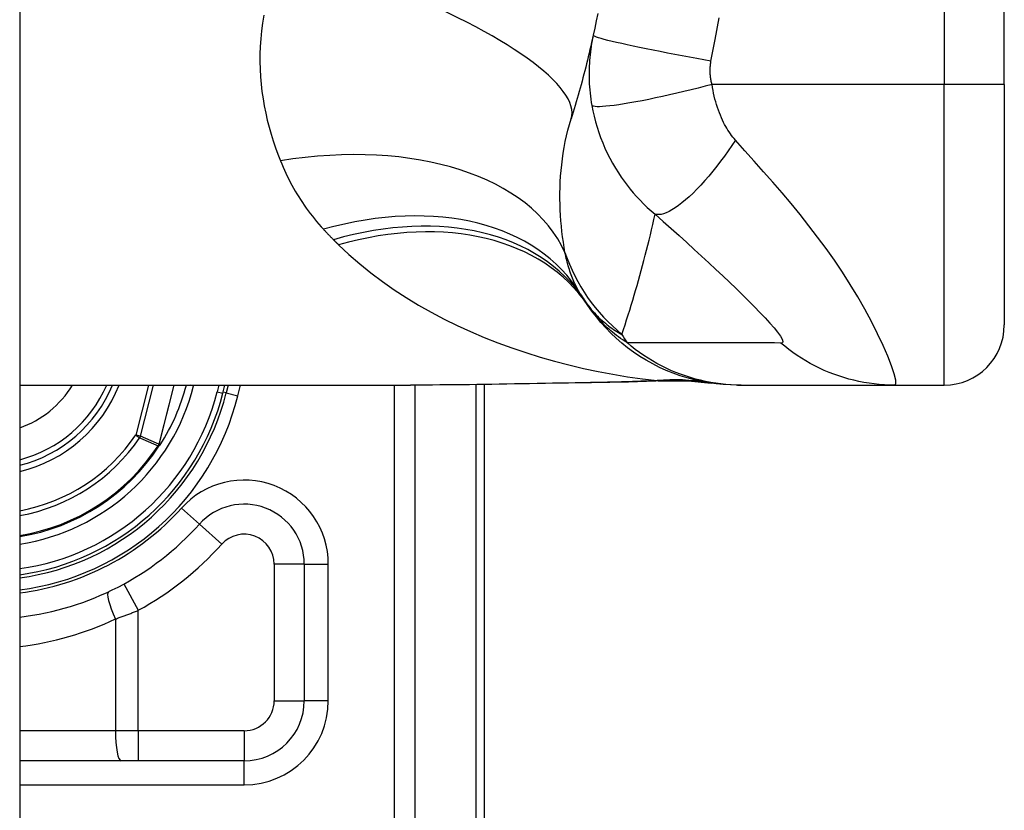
# Model space of a CAD drawing. Header units: inches. Extents: x 4.1 to 95.3, y 5.8 to 50.1.
# Tile 71 of 76: x 59.288 to 59.933, y 33.259 to 33.777. Entities that reach past the tile are written whole.
import ezdxf

# ---------------------------------------------------------------- set-up
doc = ezdxf.new("R2010")
doc.units = ezdxf.units.IN
doc.header["$MEASUREMENT"] = 0
doc.layers.add('Visible Edges(ANSI)', color=7, linetype='Continuous', lineweight=25)
doc.layers.add('Visible Tangent Edges(ANSI)', color=7, linetype='Continuous', lineweight=25)

msp = doc.modelspace()

# ---------------------------------------------------------------- linework, layer by layer
at = {"layer": 'Visible Edges(ANSI)'}
for p, q in [((59.28789, 38.02566), (59.28789, 18.51466)), ((59.93277, 33.73465), (59.93277, 34.10866)), ((59.93277, 33.73465), (59.93277, 33.57717)), ((59.28789, 33.5378), (59.54383, 33.5378)), ((59.421, 33.53246), (59.42235, 33.5378)), ((59.42439, 33.5378), (59.42311, 33.53267)), ((59.59239, 33.17166), (59.59239, 33.53816)), ((59.75801, 33.5378), (59.76044, 33.5378)), ((59.76044, 33.5378), (59.86086, 33.5378)), ((59.86086, 33.5378), (59.8934, 33.5378)), ((59.37978, 33.49851), (59.37911, 33.49772)), ((59.47428, 33.42048), (59.47428, 33.3311)), ((59.43491, 33.29173), (59.28789, 33.29173))]:
    msp.add_line(p, q, dxfattribs=at)
at = {"layer": 'Visible Edges(ANSI)', "flags": 128}
for points in [[(59.6665, 33.78112), (59.66555, 33.77637), (59.66456, 33.77163), (59.66354, 33.76691)], [(59.66354, 33.76691), (59.66302, 33.76455), (59.66249, 33.7622), (59.66195, 33.75986), (59.66141, 33.75752), (59.66086, 33.75519), (59.6603, 33.75286), (59.65973, 33.75054), (59.65916, 33.74823), (59.65858, 33.74593), (59.658, 33.74363), (59.6574, 33.74134), (59.6568, 33.73905), (59.6562, 33.73677), (59.65558, 33.7345), (59.65496, 33.73224), (59.65434, 33.72998), (59.6537, 33.72773), (59.65306, 33.72548), (59.65241, 33.72325), (59.65176, 33.72101), (59.6511, 33.71879), (59.65043, 33.71657), (59.64976, 33.71436), (59.64908, 33.71216)], [(59.75801, 33.5378), (59.75337, 33.53789), (59.74869, 33.53817), (59.74399, 33.53863), (59.73927, 33.53929), (59.73455, 33.54015), (59.72985, 33.54121), (59.72516, 33.54246), (59.72052, 33.54391), (59.71592, 33.54555), (59.71138, 33.54739), (59.70691, 33.54942), (59.70253, 33.55164), (59.69824, 33.55404), (59.69407, 33.55661), (59.69, 33.55934), (59.68607, 33.56224), (59.68227, 33.56528), (59.67861, 33.56847), (59.67511, 33.57178), (59.67177, 33.57522), (59.66858, 33.57876), (59.66557, 33.5824), (59.66272, 33.58613), (59.66005, 33.58993)], [(59.71051, 33.5406), (59.68672, 33.53976), (59.66241, 33.53926)], [(59.71051, 33.5406), (59.72569, 33.54055), (59.74081, 33.53906)], [(59.66241, 33.53926), (59.63224, 33.53878), (59.60235, 33.5383), (59.57285, 33.53794), (59.54383, 33.5378)], [(59.37982, 33.49856), (59.37979, 33.49852), (59.37975, 33.49849), (59.37972, 33.49846), (59.37968, 33.49842), (59.37963, 33.49839), (59.37959, 33.49836), (59.37955, 33.49833), (59.3795, 33.4983), (59.37946, 33.49828), (59.37941, 33.49825), (59.37937, 33.49822), (59.37932, 33.4982), (59.37927, 33.49817), (59.37923, 33.49815), (59.37918, 33.49813), (59.37914, 33.49811), (59.37909, 33.49808), (59.37904, 33.49806), (59.379, 33.49804), (59.37895, 33.49802), (59.37891, 33.498), (59.37887, 33.49798), (59.37882, 33.49796), (59.37878, 33.49794)], [(59.37997, 33.49873), (59.37996, 33.49873), (59.37995, 33.49872), (59.37995, 33.49871), (59.37994, 33.4987), (59.37994, 33.4987), (59.37993, 33.49869), (59.37993, 33.49868), (59.37992, 33.49867), (59.37992, 33.49866), (59.37991, 33.49866), (59.3799, 33.49865), (59.3799, 33.49864), (59.37989, 33.49863), (59.37989, 33.49863), (59.37988, 33.49862), (59.37987, 33.49861), (59.37987, 33.49861), (59.37986, 33.4986), (59.37986, 33.49859), (59.37985, 33.49858), (59.37984, 33.49858), (59.37984, 33.49857), (59.37983, 33.49856), (59.37982, 33.49856)]]:
    msp.add_lwpolyline(points, dxfattribs=at)
at = {"layer": 'Visible Edges(ANSI)'}
for centre, radius, start, end in [((59.75598, 33.65895), 0.11811, 211.30007, 213.52082), ((60.15256, 33.92166), 0.59381, 213.52082, 213.96213), ((59.8934, 33.57717), 0.03937, 270, 0), ((59.26639, 33.57166), 0.089, 283.9794, 337.63968), ((59.26639, 33.57166), 0.13497, 327.29811, 345.47206), ((59.26639, 33.57166), 0.1615, 277.65032, 346.02913), ((59.26639, 33.57166), 0.1595, 277.74684, 345.77595), ((59.26639, 33.57166), 0.1348, 279.17731, 326.73978), ((59.43491, 33.42048), 0.03937, 0, 138.10311), ((59.2664, 33.57166), 0.18701, 276.59695, 318.10311), ((59.43491, 33.3311), 0.03937, 270, 0)]:
    msp.add_arc(centre, radius, start, end, dxfattribs=at)
at = {"layer": 'Visible Tangent Edges(ANSI)'}
for p, q in [((59.8934, 34.10866), (59.8934, 33.73465)), ((59.8934, 33.73465), (59.74132, 33.73465)), ((59.93277, 33.73465), (59.8934, 33.73465)), ((59.8934, 33.5378), (59.8934, 33.73465)), ((59.37229, 33.5378), (59.36401, 33.50511)), ((59.367, 33.50435), (59.37548, 33.5378)), ((59.38882, 33.5378), (59.37899, 33.49902)), ((59.37914, 33.49898), (59.38898, 33.5378)), ((59.4018, 33.53733), (59.39996, 33.5378)), ((59.4018, 33.53733), (59.40192, 33.5378)), ((59.41829, 33.5378), (59.41718, 33.53343)), ((59.43075, 33.53076), (59.4325, 33.5378)), ((59.53305, 33.5378), (59.53305, 32.98056)), ((59.54697, 32.98056), (59.54697, 33.5378)), ((59.58662, 33.53809), (59.58662, 33.17166)), ((59.41718, 33.53343), (59.421, 33.53246)), ((59.42311, 33.53267), (59.42117, 33.53315)), ((59.42311, 33.53267), (59.43075, 33.53076)), ((59.367, 33.50435), (59.36401, 33.50511)), ((59.36401, 33.50511), (59.36656, 33.50337)), ((59.37852, 33.49811), (59.37878, 33.49794)), ((59.37878, 33.49794), (59.37911, 33.49772)), ((59.37879, 33.49846), (59.37892, 33.49839)), ((59.37899, 33.49902), (59.37914, 33.49898)), ((59.4056, 33.44677), (59.39388, 33.45729)), ((59.4056, 33.44677), (59.42025, 33.43363)), ((59.47428, 33.42048), (59.45459, 33.42048)), ((59.45459, 33.42048), (59.45459, 33.3311)), ((59.47428, 33.42048), (59.49002, 33.42048)), ((59.49002, 33.3311), (59.49002, 33.42048)), ((59.35612, 33.40758), (59.36557, 33.39031)), ((59.36557, 33.31142), (59.36557, 33.39031)), ((59.35062, 33.38461), (59.35062, 33.31142)), ((59.45459, 33.3311), (59.47428, 33.3311)), ((59.49002, 33.3311), (59.47428, 33.3311)), ((59.35062, 33.31142), (59.28789, 33.31142)), ((59.36557, 33.31142), (59.35062, 33.31142)), ((59.36557, 33.31142), (59.36557, 33.29173)), ((59.43491, 33.31142), (59.36557, 33.31142)), ((59.43491, 33.31142), (59.43491, 33.29173)), ((59.43491, 33.27599), (59.43491, 33.29173)), ((59.28789, 33.27599), (59.43491, 33.27599))]:
    msp.add_line(p, q, dxfattribs=at)
at = {"layer": 'Visible Tangent Edges(ANSI)', "flags": 128}
for points in [[(59.44773, 33.78003), (59.44689, 33.77488), (59.44623, 33.76976), (59.44573, 33.76467), (59.4454, 33.75962), (59.44523, 33.75461), (59.4452, 33.74963), (59.44533, 33.74469), (59.44561, 33.73979), (59.44602, 33.73493), (59.44657, 33.73011), (59.44726, 33.72533), (59.44807, 33.7206), (59.449, 33.71592), (59.45006, 33.71129), (59.45123, 33.7067), (59.45251, 33.70217), (59.4539, 33.6977), (59.45539, 33.69329), (59.45697, 33.68893), (59.45865, 33.68464)], [(59.74066, 33.74998), (59.74341, 33.76412), (59.7461, 33.77828)], [(59.66354, 33.76691), (59.66316, 33.76511), (59.66281, 33.7633), (59.66248, 33.76148), (59.66218, 33.75966), (59.66191, 33.75783), (59.66167, 33.75599), (59.66146, 33.75415), (59.66128, 33.7523), (59.66113, 33.75044), (59.661, 33.74858), (59.66091, 33.74672), (59.66084, 33.74485), (59.6608, 33.74296), (59.66079, 33.74106), (59.66082, 33.73914), (59.66087, 33.73719), (59.66097, 33.7352), (59.6611, 33.73315), (59.66126, 33.7311), (59.66146, 33.72909), (59.66169, 33.72708), (59.66196, 33.72504), (59.66227, 33.72298), (59.66261, 33.72091)], [(59.74066, 33.74998), (59.73602, 33.7508), (59.7313, 33.75165), (59.72652, 33.75253), (59.7217, 33.75342), (59.71687, 33.75433), (59.71207, 33.75525), (59.70734, 33.75617), (59.7027, 33.75709), (59.6982, 33.758), (59.69386, 33.7589), (59.68974, 33.75977), (59.68584, 33.76062), (59.68221, 33.76142), (59.67887, 33.76219), (59.67584, 33.76291), (59.67314, 33.76358), (59.67077, 33.7642), (59.66875, 33.76476), (59.66706, 33.76527), (59.66572, 33.76571), (59.66471, 33.7661), (59.66402, 33.76643), (59.66364, 33.7667), (59.66354, 33.76691)], [(59.74132, 33.73465), (59.74115, 33.73532), (59.741, 33.73599), (59.74085, 33.73666), (59.74073, 33.73731), (59.74061, 33.73797), (59.74051, 33.73865), (59.74042, 33.73932), (59.74034, 33.73998), (59.74028, 33.74063), (59.74022, 33.74127), (59.74018, 33.7419), (59.74015, 33.74253), (59.74013, 33.74316), (59.74013, 33.74378), (59.74013, 33.74441), (59.74014, 33.74503), (59.74017, 33.74566), (59.74021, 33.74628), (59.74025, 33.7469), (59.74031, 33.74752), (59.74038, 33.74814), (59.74046, 33.74875), (59.74055, 33.74937), (59.74066, 33.74998)], [(59.74132, 33.73465), (59.73682, 33.73349), (59.73224, 33.73233), (59.72759, 33.73118), (59.7229, 33.73005), (59.71819, 33.72894), (59.7135, 33.72786), (59.70886, 33.72683), (59.7043, 33.72585), (59.69986, 33.72493), (59.69555, 33.72407), (59.69143, 33.72328), (59.68751, 33.72258), (59.68382, 33.72196), (59.68039, 33.72142), (59.67723, 33.72098), (59.67437, 33.72063), (59.67182, 33.72037), (59.66958, 33.7202), (59.66765, 33.72012), (59.66604, 33.72012), (59.66474, 33.72021), (59.66375, 33.72037), (59.66304, 33.72061), (59.66261, 33.72091)], [(59.75673, 33.69818), (59.75585, 33.69919), (59.755, 33.70024), (59.75417, 33.70131), (59.75335, 33.70243), (59.75256, 33.70358), (59.75179, 33.70476), (59.75104, 33.70598), (59.75031, 33.70723), (59.7496, 33.70851), (59.74891, 33.70984), (59.74822, 33.71123), (59.74752, 33.71279), (59.7468, 33.71449), (59.74613, 33.71621), (59.74549, 33.71793), (59.74489, 33.71968), (59.74432, 33.72148), (59.74378, 33.7233), (59.74328, 33.72514), (59.74282, 33.72702), (59.74238, 33.72891), (59.74199, 33.73081), (59.74164, 33.73273), (59.74132, 33.73465)], [(59.66261, 33.72091), (59.6633, 33.71738), (59.66409, 33.71385), (59.66499, 33.71032), (59.66601, 33.70681), (59.66714, 33.70333), (59.66837, 33.69987), (59.66972, 33.69644), (59.67117, 33.69305), (59.67273, 33.6897), (59.67438, 33.68641), (59.67617, 33.68311), (59.6781, 33.67982), (59.68, 33.67677), (59.68184, 33.67401), (59.68371, 33.67136), (59.68565, 33.66877), (59.68767, 33.66622), (59.68976, 33.66372), (59.69193, 33.66126), (59.69418, 33.65885), (59.69651, 33.65648), (59.69893, 33.65416), (59.70144, 33.65189), (59.70405, 33.64966)], [(59.64503, 33.62465), (59.64447, 33.628), (59.64395, 33.63139), (59.64347, 33.63483), (59.64305, 33.6383), (59.64268, 33.64181), (59.64237, 33.64535), (59.64211, 33.64892), (59.64192, 33.65252), (59.64179, 33.65614), (59.64172, 33.65979), (59.64173, 33.66346), (59.6418, 33.66715), (59.64195, 33.67087), (59.64217, 33.6746), (59.64248, 33.67835), (59.64286, 33.68212), (59.64333, 33.6859), (59.64388, 33.68969), (59.64452, 33.69347), (59.64525, 33.69724), (59.64607, 33.701), (59.64698, 33.70475), (59.64798, 33.70847), (59.64908, 33.71216)], [(59.75673, 33.69818), (59.75437, 33.6947), (59.75195, 33.69123), (59.74947, 33.6878), (59.74695, 33.68441), (59.74439, 33.68108), (59.7418, 33.67785), (59.73919, 33.67471), (59.73659, 33.6717), (59.73399, 33.66882), (59.73142, 33.66611), (59.72888, 33.66356), (59.72639, 33.6612), (59.72397, 33.65904), (59.72162, 33.65708), (59.71935, 33.65534), (59.71718, 33.65383), (59.71511, 33.65253), (59.71316, 33.65147), (59.71132, 33.65063), (59.70961, 33.65002), (59.70802, 33.64962), (59.70657, 33.64944), (59.70524, 33.64945), (59.70405, 33.64966)], [(59.86086, 33.5378), (59.86168, 33.53862), (59.86162, 33.5411), (59.86069, 33.54509), (59.85895, 33.55039), (59.85648, 33.55674), (59.85341, 33.56384), (59.84982, 33.57146), (59.8458, 33.57939), (59.84143, 33.58746), (59.83677, 33.59559), (59.83186, 33.60366), (59.82675, 33.61165), (59.82146, 33.61951), (59.81602, 33.62722), (59.81046, 33.63478), (59.80477, 33.64219), (59.79899, 33.64947), (59.79312, 33.65663), (59.78718, 33.66368), (59.78119, 33.67062), (59.77515, 33.6775), (59.76904, 33.68439), (59.76287, 33.69131), (59.75673, 33.69818)], [(59.45865, 33.68464), (59.45949, 33.6826), (59.46036, 33.68057), (59.46126, 33.67856), (59.46219, 33.67656), (59.46314, 33.67458), (59.46413, 33.67261), (59.46514, 33.67065), (59.46618, 33.66872), (59.46725, 33.66679), (59.46835, 33.66488), (59.46947, 33.66299), (59.47063, 33.66111), (59.47182, 33.65925), (59.47303, 33.6574), (59.47428, 33.65557), (59.47556, 33.65376), (59.47686, 33.65196), (59.4782, 33.65018), (59.47957, 33.64841), (59.48096, 33.64666), (59.48239, 33.64493), (59.48385, 33.64322), (59.48534, 33.64152), (59.48686, 33.63984)], [(59.68231, 33.57104), (59.68336, 33.57419), (59.68439, 33.57736), (59.68542, 33.58054), (59.68643, 33.58373), (59.68743, 33.58693), (59.68842, 33.59014), (59.68939, 33.59336), (59.69036, 33.59659), (59.69131, 33.59983), (59.69224, 33.60308), (59.69317, 33.60634), (59.69408, 33.60961), (59.69498, 33.61289), (59.69587, 33.61619), (59.69674, 33.61949), (59.69761, 33.6228), (59.69846, 33.62612), (59.69929, 33.62945), (59.70012, 33.63279), (59.70093, 33.63615), (59.70173, 33.63951), (59.70251, 33.64289), (59.70329, 33.64627), (59.70405, 33.64966)], [(59.70405, 33.64966), (59.70936, 33.64499), (59.71463, 33.64031), (59.71977, 33.63572), (59.72479, 33.63119), (59.72971, 33.62671), (59.73455, 33.62227), (59.73928, 33.61789), (59.74392, 33.61357), (59.74844, 33.60931), (59.75284, 33.60511), (59.75713, 33.60099), (59.76128, 33.59695), (59.76528, 33.59299), (59.76911, 33.58914), (59.77274, 33.58541), (59.77613, 33.58183), (59.77923, 33.57844), (59.78198, 33.57528), (59.7843, 33.57243), (59.78609, 33.56995), (59.78726, 33.56794), (59.78772, 33.56646), (59.78744, 33.56558), (59.7864, 33.56533)], [(59.48686, 33.63984), (59.48712, 33.63956), (59.48739, 33.63927), (59.48766, 33.63898), (59.48793, 33.63869), (59.4882, 33.6384), (59.48846, 33.63812), (59.48873, 33.63783), (59.489, 33.63755), (59.48928, 33.63726), (59.48955, 33.63697), (59.48982, 33.63669), (59.49009, 33.63641), (59.49036, 33.63612), (59.49064, 33.63584), (59.49091, 33.63556), (59.49119, 33.63527), (59.49146, 33.63499), (59.49174, 33.63471), (59.49201, 33.63443), (59.49229, 33.63415), (59.49257, 33.63387), (59.49284, 33.63359), (59.49312, 33.63331), (59.4934, 33.63303)], [(59.4934, 33.63303), (59.49354, 33.63289), (59.49368, 33.63275), (59.49382, 33.63261), (59.49396, 33.63247), (59.49411, 33.63233), (59.49425, 33.63219), (59.49439, 33.63205), (59.49453, 33.63191), (59.49467, 33.63177), (59.49481, 33.63163), (59.49495, 33.63149), (59.49509, 33.63135), (59.49523, 33.63121), (59.49537, 33.63107), (59.49551, 33.63093), (59.49566, 33.6308), (59.4958, 33.63066), (59.49594, 33.63052), (59.49608, 33.63038), (59.49622, 33.63024), (59.49636, 33.6301), (59.4965, 33.62996), (59.49664, 33.62982), (59.49678, 33.62969)], [(59.49678, 33.62969), (59.50355, 33.6233), (59.51059, 33.61717), (59.51788, 33.61127), (59.52541, 33.60562), (59.53314, 33.60022), (59.54107, 33.59506), (59.54919, 33.59014), (59.55746, 33.58546), (59.56589, 33.58102), (59.57448, 33.5768), (59.58321, 33.5728), (59.59208, 33.56903), (59.60107, 33.56548), (59.61018, 33.56215), (59.6194, 33.55905), (59.62871, 33.55615), (59.6381, 33.55348), (59.64757, 33.55102), (59.65711, 33.54877), (59.6667, 33.54674), (59.67634, 33.54492), (59.68602, 33.54331), (59.69573, 33.54191), (59.70545, 33.54072)], [(59.65506, 33.59759), (59.65449, 33.59855), (59.65393, 33.59952), (59.65339, 33.6005), (59.65286, 33.6015), (59.65234, 33.60252), (59.65184, 33.60354), (59.65135, 33.60459), (59.65087, 33.60565), (59.65041, 33.60672), (59.64996, 33.60781), (59.64952, 33.60892), (59.6491, 33.61003), (59.64869, 33.61117), (59.64829, 33.61232), (59.64791, 33.61348), (59.64754, 33.61466), (59.64718, 33.61586), (59.64683, 33.61707), (59.6465, 33.61829), (59.64618, 33.61954), (59.64587, 33.62079), (59.64558, 33.62206), (59.6453, 33.62335), (59.64503, 33.62465)], [(59.65751, 33.59373), (59.65844, 33.59236), (59.65938, 33.59104), (59.66033, 33.58977), (59.6613, 33.58853), (59.66227, 33.58734), (59.66326, 33.58619), (59.66426, 33.58508), (59.66526, 33.584), (59.66628, 33.58296), (59.6673, 33.58196), (59.66833, 33.58098), (59.66937, 33.58004), (59.67042, 33.57914), (59.67147, 33.57826), (59.67253, 33.57741), (59.6736, 33.5766), (59.67467, 33.57581), (59.67575, 33.57505), (59.67683, 33.57431), (59.67792, 33.57361), (59.67901, 33.57293), (59.6801, 33.57227), (59.6812, 33.57164), (59.68231, 33.57104)], [(59.68588, 33.56537), (59.68437, 33.56636), (59.68291, 33.56735), (59.68149, 33.56834), (59.68012, 33.56934), (59.67879, 33.57035), (59.6775, 33.57135), (59.67625, 33.57236), (59.67503, 33.57338), (59.67386, 33.57439), (59.67272, 33.57541), (59.67162, 33.57643), (59.67055, 33.57745), (59.66951, 33.57848), (59.66851, 33.5795), (59.66753, 33.58053), (59.66659, 33.58156), (59.66568, 33.5826), (59.6648, 33.58363), (59.66394, 33.58467), (59.66311, 33.58572), (59.66231, 33.58676), (59.66153, 33.58781), (59.66078, 33.58887), (59.66005, 33.58993)], [(59.76044, 33.5378), (59.75712, 33.53785), (59.7538, 33.53799), (59.75046, 33.53823), (59.74712, 33.53858), (59.74379, 33.53902), (59.74045, 33.53956), (59.73713, 33.5402), (59.73381, 33.54095), (59.73052, 33.54179), (59.72724, 33.54273), (59.72399, 33.54377), (59.72077, 33.5449), (59.71759, 33.54614), (59.71444, 33.54746), (59.71134, 33.54888), (59.70828, 33.55039), (59.70527, 33.55198), (59.70231, 33.55366), (59.69942, 33.55543), (59.69658, 33.55727), (59.6938, 33.55919), (59.69109, 33.56118), (59.68845, 33.56324), (59.68588, 33.56537)], [(59.7864, 33.56533), (59.78218, 33.56537), (59.77799, 33.56537), (59.7738, 33.56537), (59.76961, 33.56537), (59.76543, 33.56537), (59.76124, 33.56537), (59.75706, 33.56537), (59.75287, 33.56537), (59.74869, 33.56537), (59.7445, 33.56537), (59.74032, 33.56537), (59.73613, 33.56537), (59.73195, 33.56537), (59.72776, 33.56537), (59.72357, 33.56537), (59.71939, 33.56537), (59.7152, 33.56537), (59.71102, 33.56537), (59.70683, 33.56537), (59.70264, 33.56537), (59.69846, 33.56537), (59.69428, 33.56537), (59.69008, 33.56537), (59.68588, 33.56537)], [(59.86086, 33.5378), (59.85755, 33.53785), (59.85422, 33.53799), (59.85088, 33.53823), (59.84754, 33.53858), (59.8442, 33.53902), (59.84087, 33.53956), (59.83754, 33.5402), (59.83423, 33.54094), (59.83093, 33.54178), (59.82766, 33.54272), (59.82441, 33.54376), (59.8212, 33.5449), (59.81802, 33.54613), (59.81487, 33.54745), (59.81178, 33.54887), (59.80872, 33.55037), (59.80572, 33.55197), (59.80277, 33.55365), (59.79988, 33.55541), (59.79705, 33.55725), (59.79429, 33.55916), (59.79159, 33.56115), (59.78895, 33.56321), (59.7864, 33.56533)], [(59.70545, 33.54072), (59.70367, 33.54064), (59.70189, 33.54056), (59.7001, 33.54048), (59.69831, 33.54041), (59.69652, 33.54034), (59.69472, 33.54027), (59.69292, 33.54021), (59.69111, 33.54014), (59.68931, 33.54008), (59.68749, 33.54003), (59.68568, 33.53997), (59.68386, 33.53992), (59.68204, 33.53986), (59.68022, 33.53981), (59.67839, 33.53977), (59.67656, 33.53972), (59.67472, 33.53968), (59.67289, 33.53963), (59.67105, 33.53959), (59.66921, 33.53956), (59.66737, 33.53952), (59.66552, 33.53948), (59.66367, 33.53945), (59.66182, 33.53942)], [(59.70545, 33.54072), (59.70563, 33.54071), (59.7058, 33.54071), (59.70596, 33.54071), (59.70613, 33.5407), (59.70629, 33.5407), (59.70644, 33.54069), (59.70659, 33.54069), (59.70674, 33.54068), (59.70688, 33.54068), (59.70702, 33.54068), (59.70715, 33.54067), (59.70728, 33.54067), (59.7074, 33.54067), (59.70752, 33.54066), (59.70763, 33.54066), (59.70774, 33.54065), (59.70784, 33.54065), (59.70794, 33.54065), (59.70804, 33.54064), (59.70812, 33.54064), (59.70821, 33.54063), (59.70829, 33.54063), (59.70836, 33.54062), (59.70843, 33.54062)], [(59.70843, 33.54062), (59.70851, 33.54061), (59.7086, 33.54061), (59.70869, 33.54061), (59.70877, 33.5406), (59.70886, 33.5406), (59.70895, 33.54059), (59.70903, 33.54059), (59.70912, 33.54059), (59.70921, 33.54059), (59.70929, 33.54058), (59.70938, 33.54058), (59.70947, 33.54058), (59.70955, 33.54058), (59.70964, 33.54058), (59.70973, 33.54058), (59.70982, 33.54058), (59.7099, 33.54058), (59.70999, 33.54058), (59.71008, 33.54059), (59.71017, 33.54059), (59.71025, 33.54059), (59.71034, 33.54059), (59.71043, 33.5406), (59.71051, 33.5406)], [(59.66182, 33.53942), (59.65679, 33.53934), (59.65177, 33.53925), (59.64676, 33.53916), (59.64175, 33.53907), (59.63675, 33.53898), (59.63176, 33.53889), (59.62678, 33.5388), (59.62181, 33.53871), (59.61685, 33.53862), (59.6119, 33.53854), (59.60696, 33.53845), (59.60203, 33.53837), (59.59711, 33.53829), (59.5922, 33.53822), (59.5873, 33.53815), (59.58242, 33.53808), (59.57755, 33.53802), (59.57269, 33.53796), (59.56785, 33.53792), (59.56302, 33.53788), (59.5582, 33.53784), (59.5534, 33.53782), (59.54861, 33.5378), (59.54383, 33.5378)], [(59.66241, 33.53926), (59.66239, 33.53926), (59.66236, 33.53926), (59.66234, 33.53926), (59.66231, 33.53926), (59.66229, 33.53926), (59.66226, 33.53927), (59.66224, 33.53927), (59.66221, 33.53927), (59.66219, 33.53928), (59.66216, 33.53928), (59.66214, 33.53929), (59.66211, 33.5393), (59.66209, 33.5393), (59.66207, 33.53931), (59.66204, 33.53932), (59.66202, 33.53933), (59.66199, 33.53934), (59.66197, 33.53935), (59.66194, 33.53936), (59.66192, 33.53937), (59.6619, 33.53938), (59.66187, 33.53939), (59.66185, 33.53941), (59.66182, 33.53942)], [(59.36656, 33.50337), (59.36706, 33.50315), (59.36755, 33.50293), (59.36805, 33.50271), (59.36855, 33.50249), (59.36905, 33.50227), (59.36955, 33.50205), (59.37004, 33.50183), (59.37054, 33.50161), (59.37104, 33.50139), (59.37154, 33.50117), (59.37204, 33.50095), (59.37254, 33.50073), (59.37303, 33.50051), (59.37353, 33.50029), (59.37403, 33.50007), (59.37453, 33.49985), (59.37503, 33.49963), (59.37553, 33.49942), (59.37603, 33.4992), (59.37653, 33.49898), (59.37702, 33.49876), (59.37752, 33.49854), (59.37802, 33.49833), (59.37852, 33.49811)], [(59.37899, 33.49902), (59.37849, 33.49924), (59.37799, 33.49946), (59.37749, 33.49968), (59.37699, 33.4999), (59.37649, 33.50012), (59.37599, 33.50034), (59.37549, 33.50056), (59.37499, 33.50079), (59.37449, 33.50101), (59.37399, 33.50123), (59.37349, 33.50145), (59.37299, 33.50167), (59.37249, 33.50189), (59.37199, 33.50212), (59.37149, 33.50234), (59.37099, 33.50256), (59.37049, 33.50279), (59.36999, 33.50301), (59.36949, 33.50323), (59.369, 33.50346), (59.3685, 33.50368), (59.368, 33.5039), (59.3675, 33.50413), (59.367, 33.50435)], [(59.37879, 33.49846), (59.37877, 33.49844), (59.37876, 33.49843), (59.37875, 33.49842), (59.37874, 33.4984), (59.37873, 33.49839), (59.37872, 33.49837), (59.37871, 33.49836), (59.37869, 33.49835), (59.37868, 33.49833), (59.37867, 33.49832), (59.37866, 33.4983), (59.37865, 33.49829), (59.37864, 33.49827), (59.37863, 33.49826), (59.37862, 33.49824), (59.37861, 33.49823), (59.37859, 33.49821), (59.37858, 33.4982), (59.37857, 33.49818), (59.37856, 33.49817), (59.37855, 33.49815), (59.37854, 33.49814), (59.37853, 33.49812), (59.37852, 33.49811)], [(59.37879, 33.49846), (59.37878, 33.49843), (59.37878, 33.49841), (59.37877, 33.49839), (59.37877, 33.49837), (59.37877, 33.49835), (59.37876, 33.49833), (59.37876, 33.4983), (59.37876, 33.49828), (59.37876, 33.49826), (59.37876, 33.49824), (59.37876, 33.49822), (59.37876, 33.4982), (59.37876, 33.49817), (59.37876, 33.49815), (59.37876, 33.49813), (59.37876, 33.49811), (59.37876, 33.49809), (59.37876, 33.49807), (59.37876, 33.49804), (59.37877, 33.49802), (59.37877, 33.498), (59.37877, 33.49798), (59.37878, 33.49796), (59.37878, 33.49794)], [(59.37878, 33.49794), (59.37878, 33.49796), (59.37879, 33.49798), (59.37879, 33.498), (59.3788, 33.49802), (59.3788, 33.49804), (59.37881, 33.49806), (59.37881, 33.49807), (59.37882, 33.49809), (59.37882, 33.49811), (59.37883, 33.49813), (59.37883, 33.49815), (59.37884, 33.49817), (59.37884, 33.49819), (59.37885, 33.49821), (59.37886, 33.49823), (59.37886, 33.49824), (59.37887, 33.49826), (59.37888, 33.49828), (59.37888, 33.4983), (59.37889, 33.49832), (59.3789, 33.49834), (59.37891, 33.49835), (59.37892, 33.49837), (59.37892, 33.49839)], [(59.37899, 33.49902), (59.37898, 33.499), (59.37897, 33.49897), (59.37897, 33.49895), (59.37896, 33.49892), (59.37895, 33.4989), (59.37895, 33.49888), (59.37894, 33.49885), (59.37893, 33.49883), (59.37892, 33.4988), (59.37892, 33.49878), (59.37891, 33.49876), (59.3789, 33.49873), (59.37889, 33.49871), (59.37888, 33.49869), (59.37887, 33.49866), (59.37886, 33.49864), (59.37886, 33.49862), (59.37885, 33.49859), (59.37884, 33.49857), (59.37883, 33.49855), (59.37882, 33.49852), (59.37881, 33.4985), (59.3788, 33.49848), (59.37879, 33.49846)], [(59.37892, 33.49839), (59.37894, 33.49841), (59.37895, 33.49844), (59.37896, 33.49846), (59.37897, 33.49849), (59.37898, 33.49851), (59.37899, 33.49853), (59.379, 33.49856), (59.37901, 33.49858), (59.37902, 33.49861), (59.37903, 33.49863), (59.37904, 33.49866), (59.37904, 33.49868), (59.37905, 33.49871), (59.37906, 33.49873), (59.37907, 33.49876), (59.37908, 33.49878), (59.37909, 33.49881), (59.37909, 33.49883), (59.3791, 33.49886), (59.37911, 33.49888), (59.37912, 33.49891), (59.37912, 33.49893), (59.37913, 33.49896), (59.37914, 33.49898)], [(59.35062, 33.38461), (59.35125, 33.38483), (59.35187, 33.38506), (59.3525, 33.38528), (59.35313, 33.38551), (59.35375, 33.38573), (59.35438, 33.38596), (59.355, 33.38619), (59.35563, 33.38642), (59.35625, 33.38666), (59.35688, 33.38689), (59.3575, 33.38713), (59.35813, 33.38736), (59.35875, 33.3876), (59.35937, 33.38784), (59.36, 33.38808), (59.36062, 33.38832), (59.36124, 33.38857), (59.36186, 33.38881), (59.36248, 33.38906), (59.3631, 33.38931), (59.36372, 33.38955), (59.36434, 33.3898), (59.36495, 33.39005), (59.36557, 33.39031)]]:
    msp.add_lwpolyline(points, dxfattribs=at)
at = {"layer": 'Visible Tangent Edges(ANSI)'}
for centre, radius, start, end in [((60.05316, 33.80093), 0.43633, 211.79568, 212.67565), ((59.26639, 33.57166), 0.06549, 289.16587, 328.86781), ((59.26639, 33.57166), 0.08547, 284.56944, 336.6625), ((59.26639, 33.57166), 0.09294, 283.37595, 338.63462), ((59.26639, 33.57166), 0.1397, 278.85335, 345.77595), ((59.26639, 33.57166), 0.15556, 277.94415, 345.77595), ((59.26639, 33.57166), 0.16937, 277.29269, 346.02913), ((59.26639, 33.57166), 0.11814, 280.48522, 325.71954), ((59.26639, 33.57166), 0.12123, 280.21522, 325.71954), ((59.26639, 33.57166), 0.1341, 279.2258, 326.73978), ((59.43491, 33.42048), 0.05512, 0, 138.10311), ((59.2664, 33.57166), 0.17126, 277.20664, 318.10311), ((59.43491, 33.42048), 0.01969, 0, 138.10311), ((59.2664, 33.57166), 0.20669, 298.671, 318.10311), ((59.26267, 33.57166), 0.20669, 277.00862, 295.18561), ((59.43491, 33.3311), 0.05512, 270, 0), ((59.43491, 33.3311), 0.01969, 270, 0)]:
    msp.add_arc(centre, radius, start, end, dxfattribs=at)
for centre, major_axis, ratio, start_param, end_param in [((59.46109, 33.77054), (0.18799, -0.05839), 0.249251, 0, 1.285379), ((59.45865, 33.5631), (0.19017, 0.05083), 0.604241, 0.09545, 1.410679), ((59.48686, 33.49533), (0.1682, 0.10227), 0.678602, 0, 1.179478), ((59.4934, 33.48502), (0.16411, 0.10871), 0.689059, 0, 1.142601), ((59.49678, 33.47996), (0.16327, 0.10997), 0.696909, 0, 1.131926), ((59.75686, 33.66158), (0.11201, -0.03746), 0.992002, 3.787137, 4.348938), ((59.70545, 33.34536), (0.03285, 0.19409), 0.802573, 0, 0.207855), ((59.71214, 33.34431), (0.02867, 0.19475), 0.91694, 0, 0.179726), ((59.36401, 33.50511), (0.00162, 0.00359), 0.779727, 4.57537, 4.849408), ((59.35436, 33.38461), (-0.00838, 0.01781), 0.172316, 0, 1.48994), ((59.35436, 33.31142), (0, -0.01969), 0.189796, 4.712389, 6.283185)]:
    msp.add_ellipse(centre, major_axis=major_axis, ratio=ratio, start_param=start_param, end_param=end_param, dxfattribs=at)

doc.saveas('drawing.dxf')
